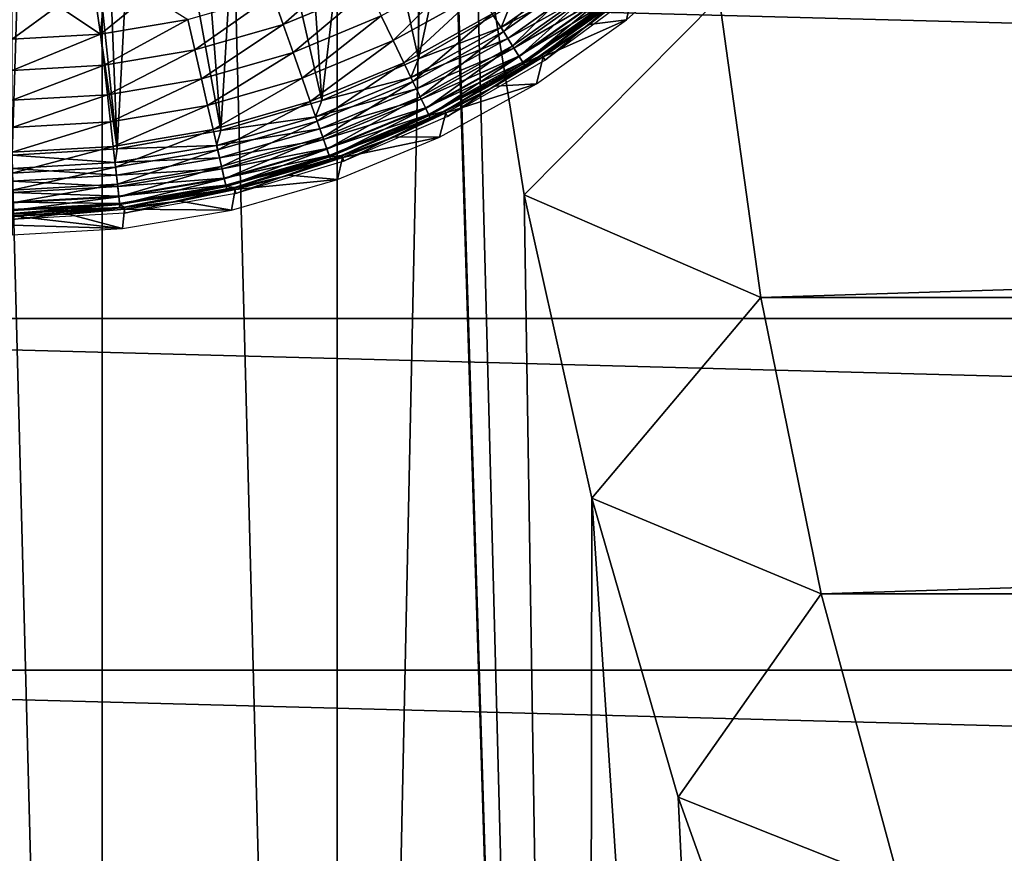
# Model space of a CAD drawing. Header units: millimetres. Extents: x -60 to 60, y -60 to 60.
# Tile 88 of 256: x -44.94 to -36.83, y -13.21 to -6.34. Entities that reach past the tile are written whole.
import ezdxf

# ---------------------------------------------------------------- set-up
doc = ezdxf.new("R2010")
doc.units = ezdxf.units.MM
doc.header["$LTSCALE"] = 81.481481
for name, color, linetype in [('106', 7, 'CONTINUOUS'), ('209', 7, 'CONTINUOUS'), ('221', 7, 'CONTINUOUS'), ('249', 7, 'CONTINUOUS'), ('282', 7, 'CONTINUOUS'), ('3', 7, 'CONTINUOUS'), ('323', 7, 'CONTINUOUS'), ('87', 7, 'CONTINUOUS'), ('95', 7, 'CONTINUOUS')]:
    doc.layers.add(name, color=color, linetype=linetype)

msp = doc.modelspace()

# ---------------------------------------------------------------- linework, layer by layer
at = {"layer": '106', "color": 7, "linetype": 'Continuous', "true_color": 0xf5f5f5}
for points in [[(-40.2807, -5.9178, 2.0123), (-40.973, -6.409, 2.0123), (-40.2154, -5.9997, 2.0485), (-40.2807, -5.9178, 2.0123)], [(-40.2807, -5.9178, 2.0123), (-40.9013, -6.2321, 2), (-40.973, -6.409, 2.0123), (-40.2807, -5.9178, 2.0123)], [(-40.2154, -5.9997, 2.0485), (-40.973, -6.409, 2.0123), (-40.9172, -6.4977, 2.0485), (-40.2154, -5.9997, 2.0485)], [(-40.2154, -5.9997, 2.0485), (-40.9172, -6.4977, 2.0485), (-40.1567, -6.0733, 2.1069), (-40.2154, -5.9997, 2.0485)], [(-40.1567, -6.0733, 2.1069), (-40.9172, -6.4977, 2.0485), (-40.8671, -6.5774, 2.1069), (-40.1567, -6.0733, 2.1069)], [(-40.1567, -6.0733, 2.1069), (-40.8671, -6.5774, 2.1069), (-40.1074, -6.1351, 2.1846), (-40.1567, -6.0733, 2.1069)], [(-40.1074, -6.1351, 2.1846), (-40.8671, -6.5774, 2.1069), (-40.8251, -6.6443, 2.1846), (-40.1074, -6.1351, 2.1846)], [(-40.1074, -6.1351, 2.1846), (-40.8251, -6.6443, 2.1846), (-40.07, -6.182, 2.2779), (-40.1074, -6.1351, 2.1846)], [(-40.2472, -6.3841, 2.4913), (-39.884, -6.097, 2.4913), (-40.0464, -6.2116, 2.382), (-40.2472, -6.3841, 2.4913)], [(-40.9013, -6.2321, 2), (-41.6525, -6.6658, 2), (-40.973, -6.409, 2.0123), (-40.9013, -6.2321, 2)], [(-40.07, -6.182, 2.2779), (-40.8251, -6.6443, 2.1846), (-40.7932, -6.6951, 2.2779), (-40.07, -6.182, 2.2779)], [(-40.07, -6.182, 2.2779), (-40.7932, -6.6951, 2.2779), (-40.0464, -6.2116, 2.382), (-40.07, -6.182, 2.2779)], [(-40.0464, -6.2116, 2.382), (-40.7932, -6.6951, 2.2779), (-40.773, -6.7272, 2.382), (-40.0464, -6.2116, 2.382)], [(-40.2472, -6.3841, 2.4913), (-40.0464, -6.2116, 2.382), (-40.773, -6.7272, 2.382), (-40.2472, -6.3841, 2.4913)], [(-40.6264, -6.6497, 2.4913), (-40.2472, -6.3841, 2.4913), (-40.773, -6.7272, 2.382), (-40.6264, -6.6497, 2.4913)], [(-40.973, -6.409, 2.0123), (-41.6525, -6.6658, 2), (-41.7159, -6.8196, 2.0123), (-40.973, -6.409, 2.0123)], [(-40.973, -6.409, 2.0123), (-41.7159, -6.8196, 2.0123), (-40.9172, -6.4977, 2.0485), (-40.973, -6.409, 2.0123)], [(-40.9172, -6.4977, 2.0485), (-41.7159, -6.8196, 2.0123), (-41.6704, -6.9139, 2.0485), (-40.9172, -6.4977, 2.0485)], [(-40.9172, -6.4977, 2.0485), (-41.6704, -6.9139, 2.0485), (-40.8671, -6.5774, 2.1069), (-40.9172, -6.4977, 2.0485)], [(-40.8671, -6.5774, 2.1069), (-41.6704, -6.9139, 2.0485), (-41.6296, -6.9988, 2.1069), (-40.8671, -6.5774, 2.1069)], [(-40.8671, -6.5774, 2.1069), (-41.6296, -6.9988, 2.1069), (-40.8251, -6.6443, 2.1846), (-40.8671, -6.5774, 2.1069)], [(-40.8251, -6.6443, 2.1846), (-41.6296, -6.9988, 2.1069), (-41.5953, -7.07, 2.1846), (-40.8251, -6.6443, 2.1846)], [(-40.8251, -6.6443, 2.1846), (-41.5953, -7.07, 2.1846), (-40.7932, -6.6951, 2.2779), (-40.8251, -6.6443, 2.1846)], [(-41.0205, -6.8927, 2.4913), (-40.6264, -6.6497, 2.4913), (-40.773, -6.7272, 2.382), (-41.0205, -6.8927, 2.4913)], [(-41.6525, -6.6658, 2), (-42.449, -7.0093, 2), (-41.7159, -6.8196, 2.0123), (-41.6525, -6.6658, 2)], [(-40.7932, -6.6951, 2.2779), (-41.5953, -7.07, 2.1846), (-41.5693, -7.124, 2.2779), (-40.7932, -6.6951, 2.2779)], [(-40.7932, -6.6951, 2.2779), (-41.5693, -7.124, 2.2779), (-40.773, -6.7272, 2.382), (-40.7932, -6.6951, 2.2779)], [(-40.773, -6.7272, 2.382), (-41.5693, -7.124, 2.2779), (-41.5528, -7.1582, 2.382), (-40.773, -6.7272, 2.382)], [(-41.0205, -6.8927, 2.4913), (-40.773, -6.7272, 2.382), (-41.5528, -7.1582, 2.382), (-41.0205, -6.8927, 2.4913)], [(-41.7159, -6.8196, 2.0123), (-42.449, -7.0093, 2), (-42.5001, -7.1444, 2.0123), (-41.7159, -6.8196, 2.0123)], [(-41.7159, -6.8196, 2.0123), (-42.5001, -7.1444, 2.0123), (-41.6704, -6.9139, 2.0485), (-41.7159, -6.8196, 2.0123)], [(-41.428, -7.1124, 2.4913), (-41.0205, -6.8927, 2.4913), (-41.5528, -7.1582, 2.382), (-41.428, -7.1124, 2.4913)], [(-41.6704, -6.9139, 2.0485), (-42.5001, -7.1444, 2.0123), (-42.4655, -7.2433, 2.0485), (-41.6704, -6.9139, 2.0485)], [(-41.6704, -6.9139, 2.0485), (-42.4655, -7.2433, 2.0485), (-41.6296, -6.9988, 2.1069), (-41.6704, -6.9139, 2.0485)], [(-42.449, -7.0093, 2), (-43.28, -7.2581, 2), (-42.5001, -7.1444, 2.0123), (-42.449, -7.0093, 2)], [(-41.6296, -6.9988, 2.1069), (-42.4655, -7.2433, 2.0485), (-42.4344, -7.3322, 2.1069), (-41.6296, -6.9988, 2.1069)], [(-41.6296, -6.9988, 2.1069), (-42.4344, -7.3322, 2.1069), (-41.5953, -7.07, 2.1846), (-41.6296, -6.9988, 2.1069)], [(-41.5953, -7.07, 2.1846), (-42.4344, -7.3322, 2.1069), (-42.4083, -7.4067, 2.1846), (-41.5953, -7.07, 2.1846)], [(-41.5953, -7.07, 2.1846), (-42.4083, -7.4067, 2.1846), (-41.5693, -7.124, 2.2779), (-41.5953, -7.07, 2.1846)], [(-41.5693, -7.124, 2.2779), (-42.4083, -7.4067, 2.1846), (-42.3885, -7.4633, 2.2779), (-41.5693, -7.124, 2.2779)], [(-41.5693, -7.124, 2.2779), (-42.3885, -7.4633, 2.2779), (-41.5528, -7.1582, 2.382), (-41.5693, -7.124, 2.2779)], [(-41.8476, -7.3081, 2.4913), (-41.428, -7.1124, 2.4913), (-41.5528, -7.1582, 2.382), (-41.8476, -7.3081, 2.4913)], [(-42.5001, -7.1444, 2.0123), (-43.28, -7.2581, 2), (-43.3157, -7.3794, 2.0123), (-42.5001, -7.1444, 2.0123)], [(-42.5001, -7.1444, 2.0123), (-43.3157, -7.3794, 2.0123), (-42.4655, -7.2433, 2.0485), (-42.5001, -7.1444, 2.0123)], [(-41.5528, -7.1582, 2.382), (-42.3885, -7.4633, 2.2779), (-42.3759, -7.4991, 2.382), (-41.5528, -7.1582, 2.382)], [(-41.8476, -7.3081, 2.4913), (-41.5528, -7.1582, 2.382), (-42.3759, -7.4991, 2.382), (-41.8476, -7.3081, 2.4913)], [(-43.28, -7.2581, 2), (-44.1343, -7.4087, 2), (-43.3157, -7.3794, 2.0123), (-43.28, -7.2581, 2)], [(-42.4655, -7.2433, 2.0485), (-43.3157, -7.3794, 2.0123), (-43.2924, -7.4815, 2.0485), (-42.4655, -7.2433, 2.0485)], [(-42.4655, -7.2433, 2.0485), (-43.2924, -7.4815, 2.0485), (-42.4344, -7.3322, 2.1069), (-42.4655, -7.2433, 2.0485)], [(-43.3157, -7.3794, 2.0123), (-44.1343, -7.4087, 2), (-44.1525, -7.5216, 2.0123), (-43.3157, -7.3794, 2.0123)], [(-43.3157, -7.3794, 2.0123), (-44.1525, -7.5216, 2.0123), (-43.2924, -7.4815, 2.0485), (-43.3157, -7.3794, 2.0123)], [(-42.4344, -7.3322, 2.1069), (-43.2924, -7.4815, 2.0485), (-43.2714, -7.5733, 2.1069), (-42.4344, -7.3322, 2.1069)], [(-42.4344, -7.3322, 2.1069), (-43.2714, -7.5733, 2.1069), (-42.4083, -7.4067, 2.1846), (-42.4344, -7.3322, 2.1069)], [(-42.2779, -7.479, 2.4913), (-41.8476, -7.3081, 2.4913), (-42.3759, -7.4991, 2.382), (-42.2779, -7.479, 2.4913)], [(-44.1343, -7.4087, 2), (-45, -7.4591, 2), (-44.1525, -7.5216, 2.0123), (-44.1343, -7.4087, 2)], [(-44.1525, -7.5216, 2.0123), (-45, -7.4591, 2), (-45, -7.5691, 2.0123), (-44.1525, -7.5216, 2.0123)], [(-42.4083, -7.4067, 2.1846), (-43.2714, -7.5733, 2.1069), (-43.2539, -7.6504, 2.1846), (-42.4083, -7.4067, 2.1846)], [(-42.4083, -7.4067, 2.1846), (-43.2539, -7.6504, 2.1846), (-42.3885, -7.4633, 2.2779), (-42.4083, -7.4067, 2.1846)], [(-44.1525, -7.5216, 2.0123), (-45, -7.5691, 2.0123), (-44.1408, -7.6256, 2.0485), (-44.1525, -7.5216, 2.0123)], [(-43.2924, -7.4815, 2.0485), (-44.1525, -7.5216, 2.0123), (-44.1408, -7.6256, 2.0485), (-43.2924, -7.4815, 2.0485)], [(-43.2924, -7.4815, 2.0485), (-44.1408, -7.6256, 2.0485), (-43.2714, -7.5733, 2.1069), (-43.2924, -7.4815, 2.0485)], [(-42.3885, -7.4633, 2.2779), (-43.2539, -7.6504, 2.1846), (-43.2405, -7.7088, 2.2779), (-42.3885, -7.4633, 2.2779)], [(-42.3885, -7.4633, 2.2779), (-43.2405, -7.7088, 2.2779), (-42.3759, -7.4991, 2.382), (-42.3885, -7.4633, 2.2779)], [(-42.3759, -7.4991, 2.382), (-43.2405, -7.7088, 2.2779), (-43.2321, -7.7458, 2.382), (-42.3759, -7.4991, 2.382)], [(-42.7173, -7.6247, 2.4913), (-42.3759, -7.4991, 2.382), (-43.2321, -7.7458, 2.382), (-42.7173, -7.6247, 2.4913)], [(-42.7173, -7.6247, 2.4913), (-42.2779, -7.479, 2.4913), (-42.3759, -7.4991, 2.382), (-42.7173, -7.6247, 2.4913)], [(-44.1408, -7.6256, 2.0485), (-45, -7.5691, 2.0123), (-45, -7.6739, 2.0485), (-44.1408, -7.6256, 2.0485)], [(-43.2714, -7.5733, 2.1069), (-44.1408, -7.6256, 2.0485), (-44.1303, -7.7192, 2.1069), (-43.2714, -7.5733, 2.1069)], [(-43.2714, -7.5733, 2.1069), (-44.1303, -7.7192, 2.1069), (-43.2539, -7.6504, 2.1846), (-43.2714, -7.5733, 2.1069)], [(-43.1645, -7.7445, 2.4913), (-42.7173, -7.6247, 2.4913), (-43.2321, -7.7458, 2.382), (-43.1645, -7.7445, 2.4913)], [(-44.1408, -7.6256, 2.0485), (-45, -7.6739, 2.0485), (-44.1303, -7.7192, 2.1069), (-44.1408, -7.6256, 2.0485)], [(-44.1303, -7.7192, 2.1069), (-45, -7.6739, 2.0485), (-45, -7.7681, 2.1069), (-44.1303, -7.7192, 2.1069)], [(-43.2539, -7.6504, 2.1846), (-44.1303, -7.7192, 2.1069), (-44.1214, -7.7978, 2.1846), (-43.2539, -7.6504, 2.1846)], [(-43.2539, -7.6504, 2.1846), (-44.1214, -7.7978, 2.1846), (-43.2405, -7.7088, 2.2779), (-43.2539, -7.6504, 2.1846)], [(-44.1303, -7.7192, 2.1069), (-45, -7.7681, 2.1069), (-44.1214, -7.7978, 2.1846), (-44.1303, -7.7192, 2.1069)], [(-44.1214, -7.7978, 2.1846), (-45, -7.7681, 2.1069), (-45, -7.8471, 2.1846), (-44.1214, -7.7978, 2.1846)], [(-43.2405, -7.7088, 2.2779), (-44.1214, -7.7978, 2.1846), (-44.1147, -7.8573, 2.2779), (-43.2405, -7.7088, 2.2779)], [(-43.2405, -7.7088, 2.2779), (-44.1147, -7.8573, 2.2779), (-43.2321, -7.7458, 2.382), (-43.2405, -7.7088, 2.2779)], [(-43.2321, -7.7458, 2.382), (-44.1147, -7.8573, 2.2779), (-44.1104, -7.895, 2.382), (-43.2321, -7.7458, 2.382)], [(-43.6179, -7.8381, 2.4913), (-43.2321, -7.7458, 2.382), (-44.1104, -7.895, 2.382), (-43.6179, -7.8381, 2.4913)], [(-43.6179, -7.8381, 2.4913), (-43.1645, -7.7445, 2.4913), (-43.2321, -7.7458, 2.382), (-43.6179, -7.8381, 2.4913)], [(-44.1214, -7.7978, 2.1846), (-45, -7.8471, 2.1846), (-44.1147, -7.8573, 2.2779), (-44.1214, -7.7978, 2.1846)], [(-44.1147, -7.8573, 2.2779), (-45, -7.8471, 2.1846), (-45, -7.907, 2.2779), (-44.1147, -7.8573, 2.2779)], [(-44.1147, -7.8573, 2.2779), (-45, -7.907, 2.2779), (-44.1104, -7.895, 2.382), (-44.1147, -7.8573, 2.2779)], [(-44.076, -7.9052, 2.4913), (-43.6179, -7.8381, 2.4913), (-44.1104, -7.895, 2.382), (-44.076, -7.9052, 2.4913)], [(-44.1104, -7.895, 2.382), (-45, -7.907, 2.2779), (-45, -7.945, 2.382), (-44.1104, -7.895, 2.382)], [(-44.5372, -7.9456, 2.4913), (-44.1104, -7.895, 2.382), (-45, -7.945, 2.382), (-44.5372, -7.9456, 2.4913)], [(-45, -7.959, 2.4913), (-44.5372, -7.9456, 2.4913), (-45, -7.945, 2.382), (-45, -7.959, 2.4913)], [(-44.5372, -7.9456, 2.4913), (-44.076, -7.9052, 2.4913), (-44.1104, -7.895, 2.382), (-44.5372, -7.9456, 2.4913)]]:
    msp.add_3dface(points, dxfattribs=at)
at = {"layer": '209', "color": 151, "linetype": 'Continuous', "true_color": 0x7dbfed}
for points in [[(-44.2586, 35.8396, 28.5), (-42.3223, -38.1068, 28.5), (-42.3223, 38.1068, 28.5), (-44.2586, 35.8396, 28.5)], [(-42.3223, -38.1068, 28.5), (-41.5193, -0.1431, 28.5), (-42.3223, 38.1068, 28.5), (-42.3223, -38.1068, 28.5)], [(-46.0737, 33.4741, 28.5), (-44.2586, -35.8396, 28.5), (-44.2586, 35.8396, 28.5), (-46.0737, 33.4741, 28.5)], [(-44.2586, -35.8396, 28.5), (-42.3223, -38.1068, 28.5), (-44.2586, 35.8396, 28.5), (-44.2586, -35.8396, 28.5)], [(-46.0737, -33.4741, 28.5), (-44.2586, -35.8396, 28.5), (-46.0737, 33.4741, 28.5), (-46.0737, -33.4741, 28.5)], [(-40.2699, -40.2696, 28.5), (-41.5193, -0.1431, 28.5), (-42.3223, -38.1068, 28.5), (-40.2699, -40.2696, 28.5)], [(-41.4314, -2.7044, 28.5), (-41.5193, -0.1431, 28.5), (-40.2699, -40.2696, 28.5), (-41.4314, -2.7044, 28.5)], [(-41.1856, -5.2555, 28.5), (-41.4314, -2.7044, 28.5), (-40.2699, -40.2696, 28.5), (-41.1856, -5.2555, 28.5)], [(-40.7829, -7.7864, 28.5), (-41.1856, -5.2555, 28.5), (-40.2699, -40.2696, 28.5), (-40.7829, -7.7864, 28.5)], [(-40.2248, -10.2878, 28.5), (-40.7829, -7.7864, 28.5), (-40.2699, -40.2696, 28.5), (-40.2248, -10.2878, 28.5)], [(-38.1071, -42.322, 28.5), (-40.2248, -10.2878, 28.5), (-40.2699, -40.2696, 28.5), (-38.1071, -42.322, 28.5)], [(-39.5135, -12.7498, 28.5), (-40.2248, -10.2878, 28.5), (-38.1071, -42.322, 28.5), (-39.5135, -12.7498, 28.5)], [(-38.6516, -15.1633, 28.5), (-39.5135, -12.7498, 28.5), (-38.1071, -42.322, 28.5), (-38.6516, -15.1633, 28.5)]]:
    msp.add_3dface(points, dxfattribs=at)
at = {"layer": '221', "color": 151, "linetype": 'Continuous', "true_color": 0x7dbfed}
for points in [[(-40.6359, -6.6353, 16.8297), (-39.8951, -6.0838, 16.8297), (-40.6086, -6.6767, 13.9913), (-40.6359, -6.6353, 16.8297)], [(-40.6086, -6.6767, 13.9913), (-39.8951, -6.0838, 16.8297), (-39.8632, -6.1218, 13.9913), (-40.6086, -6.6767, 13.9913)], [(-41.4357, -7.0971, 16.8297), (-40.6359, -6.6353, 16.8297), (-41.4135, -7.1414, 13.9913), (-41.4357, -7.0971, 16.8297)], [(-41.4135, -7.1414, 13.9913), (-40.6359, -6.6353, 16.8297), (-40.6086, -6.6767, 13.9913), (-41.4135, -7.1414, 13.9913)], [(-42.2837, -7.4629, 16.8297), (-41.4357, -7.0971, 16.8297), (-42.2668, -7.5095, 13.9913), (-42.2837, -7.4629, 16.8297)], [(-42.2668, -7.5095, 13.9913), (-41.4357, -7.0971, 16.8297), (-41.4135, -7.1414, 13.9913), (-42.2668, -7.5095, 13.9913)], [(-43.1685, -7.7278, 16.8297), (-42.2837, -7.4629, 16.8297), (-43.1571, -7.776, 13.9913), (-43.1685, -7.7278, 16.8297)], [(-43.1571, -7.776, 13.9913), (-42.2837, -7.4629, 16.8297), (-42.2668, -7.5095, 13.9913), (-43.1571, -7.776, 13.9913)], [(-44.078, -7.8882, 16.8297), (-43.1685, -7.7278, 16.8297), (-44.0723, -7.9374, 13.9913), (-44.078, -7.8882, 16.8297)], [(-44.0723, -7.9374, 13.9913), (-43.1685, -7.7278, 16.8297), (-43.1571, -7.776, 13.9913), (-44.0723, -7.9374, 13.9913)], [(-45, -7.9419, 16.8297), (-44.078, -7.8882, 16.8297), (-45, -7.9667, 15.4105), (-45, -7.9419, 16.8297)], [(-45, -7.9667, 15.4105), (-44.078, -7.8882, 16.8297), (-45, -7.9914, 13.9913), (-45, -7.9667, 15.4105)], [(-45, -7.9914, 13.9913), (-44.078, -7.8882, 16.8297), (-44.0723, -7.9374, 13.9913), (-45, -7.9914, 13.9913)]]:
    msp.add_3dface(points, dxfattribs=at)
at = {"layer": '249', "color": 151, "linetype": 'Continuous', "true_color": 0x7dbfed}
for points in [[(-41.1856, -5.2555, 28.5), (-40.7829, -7.7864, 28.5), (-39.1759, -6.1635, 22.0071), (-41.1856, -5.2555, 28.5)], [(-39.1759, -6.1635, 22.0071), (-40.7829, -7.7864, 28.5), (-38.8331, -8.6329, 22.4372), (-39.1759, -6.1635, 22.0071)], [(-40.7829, -7.7864, 28.5), (-40.2248, -10.2878, 28.5), (-38.8331, -8.6329, 22.4372), (-40.7829, -7.7864, 28.5)], [(-38.8331, -8.6329, 22.4372), (-40.2248, -10.2878, 28.5), (-38.3354, -11.0747, 22.8625), (-38.8331, -8.6329, 22.4372)], [(-40.2248, -10.2878, 28.5), (-39.5135, -12.7498, 28.5), (-38.3354, -11.0747, 22.8625), (-40.2248, -10.2878, 28.5)], [(-38.3354, -11.0747, 22.8625), (-39.5135, -12.7498, 28.5), (-37.6852, -13.4787, 23.2812), (-38.3354, -11.0747, 22.8625)], [(-39.5135, -12.7498, 28.5), (-38.6516, -15.1633, 28.5), (-37.6852, -13.4787, 23.2812), (-39.5135, -12.7498, 28.5)]]:
    msp.add_3dface(points, dxfattribs=at)
at = {"layer": '282', "color": 151, "linetype": 'Continuous', "true_color": 0x7dbfed}
for points in [[(-40.3647, -5.8125, 18.0118), (-40.9525, -6.4416, 17.8125), (-41.0446, -6.2949, 18.0118), (-40.3647, -5.8125, 18.0118)], [(-40.2567, -5.948, 17.8125), (-40.9525, -6.4416, 17.8125), (-40.3647, -5.8125, 18.0118), (-40.2567, -5.948, 17.8125)], [(-42.1775, -5.8609, 18.4795), (-42.7666, -6.3826, 18.4185), (-42.8515, -6.1401, 18.4795), (-42.1775, -5.8609, 18.4795)], [(-42.066, -6.0924, 18.4185), (-42.7666, -6.3826, 18.4185), (-42.1775, -5.8609, 18.4795), (-42.066, -6.0924, 18.4185)], [(-41.2723, -5.9325, 18.3185), (-41.862, -6.5162, 18.1818), (-41.96, -6.3126, 18.3185), (-41.2723, -5.9325, 18.3185)], [(-41.1521, -6.1238, 18.1818), (-41.862, -6.5162, 18.1818), (-41.2723, -5.9325, 18.3185), (-41.1521, -6.1238, 18.1818)], [(-40.2567, -5.948, 17.8125), (-40.8778, -6.5605, 17.5888), (-40.9525, -6.4416, 17.8125), (-40.2567, -5.948, 17.8125)], [(-40.1692, -6.0577, 17.5888), (-40.8778, -6.5605, 17.5888), (-40.2567, -5.948, 17.8125), (-40.1692, -6.0577, 17.5888)], [(-40.1692, -6.0577, 17.5888), (-40.8225, -6.6485, 17.3461), (-40.8778, -6.5605, 17.5888), (-40.1692, -6.0577, 17.5888)], [(-40.1043, -6.139, 17.3461), (-40.8225, -6.6485, 17.3461), (-40.1692, -6.0577, 17.5888), (-40.1043, -6.139, 17.3461)], [(-39.8951, -6.0838, 16.8297), (-40.6359, -6.6353, 16.8297), (-40.0637, -6.1899, 17.0902), (-39.8951, -6.0838, 16.8297)], [(-44.2478, -6.1966, 18.5), (-43.875, -6.1399, 18.5), (-44.2717, -6.4642, 18.4795), (-44.2478, -6.1966, 18.5)], [(-43.875, -6.1399, 18.5), (-43.5525, -6.342, 18.4795), (-44.2717, -6.4642, 18.4795), (-43.875, -6.1399, 18.5)], [(-42.8515, -6.1401, 18.4795), (-43.4953, -6.5925, 18.4185), (-43.5525, -6.342, 18.4795), (-42.8515, -6.1401, 18.4795)], [(-42.7666, -6.3826, 18.4185), (-43.4953, -6.5925, 18.4185), (-42.8515, -6.1401, 18.4795), (-42.7666, -6.3826, 18.4185)], [(-42.066, -6.0924, 18.4185), (-42.6859, -6.6133, 18.3185), (-42.7666, -6.3826, 18.4185), (-42.066, -6.0924, 18.4185)], [(-41.96, -6.3126, 18.3185), (-42.6859, -6.6133, 18.3185), (-42.066, -6.0924, 18.4185), (-41.96, -6.3126, 18.3185)], [(-41.1521, -6.1238, 18.1818), (-41.7743, -6.6982, 18.0118), (-41.862, -6.5162, 18.1818), (-41.1521, -6.1238, 18.1818)], [(-41.0446, -6.2949, 18.0118), (-41.7743, -6.6982, 18.0118), (-41.1521, -6.1238, 18.1818), (-41.0446, -6.2949, 18.0118)], [(-40.1043, -6.139, 17.3461), (-40.7878, -6.7037, 17.0902), (-40.8225, -6.6485, 17.3461), (-40.1043, -6.139, 17.3461)], [(-40.0637, -6.1899, 17.0902), (-40.7878, -6.7037, 17.0902), (-40.1043, -6.139, 17.3461), (-40.0637, -6.1899, 17.0902)], [(-45, -6.5051, 18.4795), (-44.6233, -6.2308, 18.5), (-44.2717, -6.4642, 18.4795), (-45, -6.5051, 18.4795)], [(-45, -6.2421, 18.5), (-44.6233, -6.2308, 18.5), (-45, -6.5051, 18.4795), (-45, -6.2421, 18.5)], [(-44.6233, -6.2308, 18.5), (-44.2478, -6.1966, 18.5), (-44.2717, -6.4642, 18.4795), (-44.6233, -6.2308, 18.5)], [(-40.0637, -6.1899, 17.0902), (-40.6359, -6.6353, 16.8297), (-40.7878, -6.7037, 17.0902), (-40.0637, -6.1899, 17.0902)], [(-41.96, -6.3126, 18.3185), (-42.6113, -6.8265, 18.1818), (-42.6859, -6.6133, 18.3185), (-41.96, -6.3126, 18.3185)], [(-41.862, -6.5162, 18.1818), (-42.6113, -6.8265, 18.1818), (-41.96, -6.3126, 18.3185), (-41.862, -6.5162, 18.1818)], [(-41.0446, -6.2949, 18.0118), (-41.6991, -6.8543, 17.8125), (-41.7743, -6.6982, 18.0118), (-41.0446, -6.2949, 18.0118)], [(-40.9525, -6.4416, 17.8125), (-41.6991, -6.8543, 17.8125), (-41.0446, -6.2949, 18.0118), (-40.9525, -6.4416, 17.8125)], [(-43.5525, -6.342, 18.4795), (-44.2429, -6.7196, 18.4185), (-44.2717, -6.4642, 18.4795), (-43.5525, -6.342, 18.4795)], [(-43.4953, -6.5925, 18.4185), (-44.2429, -6.7196, 18.4185), (-43.5525, -6.342, 18.4795), (-43.4953, -6.5925, 18.4185)], [(-42.7666, -6.3826, 18.4185), (-43.4409, -6.8308, 18.3185), (-43.4953, -6.5925, 18.4185), (-42.7666, -6.3826, 18.4185)], [(-42.6859, -6.6133, 18.3185), (-43.4409, -6.8308, 18.3185), (-42.7666, -6.3826, 18.4185), (-42.6859, -6.6133, 18.3185)], [(-44.2429, -6.7196, 18.4185), (-45, -6.7621, 18.4185), (-44.2717, -6.4642, 18.4795), (-44.2429, -6.7196, 18.4185)], [(-45, -6.7621, 18.4185), (-45, -6.5051, 18.4795), (-44.2717, -6.4642, 18.4795), (-45, -6.7621, 18.4185)], [(-40.9525, -6.4416, 17.8125), (-41.6382, -6.9807, 17.5888), (-41.6991, -6.8543, 17.8125), (-40.9525, -6.4416, 17.8125)], [(-40.8778, -6.5605, 17.5888), (-41.6382, -6.9807, 17.5888), (-40.9525, -6.4416, 17.8125), (-40.8778, -6.5605, 17.5888)], [(-41.862, -6.5162, 18.1818), (-42.5446, -7.0172, 18.0118), (-42.6113, -6.8265, 18.1818), (-41.862, -6.5162, 18.1818)], [(-41.7743, -6.6982, 18.0118), (-42.5446, -7.0172, 18.0118), (-41.862, -6.5162, 18.1818), (-41.7743, -6.6982, 18.0118)], [(-40.8778, -6.5605, 17.5888), (-41.5931, -7.0744, 17.3461), (-41.6382, -6.9807, 17.5888), (-40.8778, -6.5605, 17.5888)], [(-40.8225, -6.6485, 17.3461), (-41.5931, -7.0744, 17.3461), (-40.8778, -6.5605, 17.5888), (-40.8225, -6.6485, 17.3461)], [(-43.4953, -6.5925, 18.4185), (-44.2155, -6.9624, 18.3185), (-44.2429, -6.7196, 18.4185), (-43.4953, -6.5925, 18.4185)], [(-43.4409, -6.8308, 18.3185), (-44.2155, -6.9624, 18.3185), (-43.4953, -6.5925, 18.4185), (-43.4409, -6.8308, 18.3185)], [(-42.6859, -6.6133, 18.3185), (-43.3906, -7.0511, 18.1818), (-43.4409, -6.8308, 18.3185), (-42.6859, -6.6133, 18.3185)], [(-42.6113, -6.8265, 18.1818), (-43.3906, -7.0511, 18.1818), (-42.6859, -6.6133, 18.3185), (-42.6113, -6.8265, 18.1818)], [(-40.8225, -6.6485, 17.3461), (-41.5649, -7.1331, 17.0902), (-41.5931, -7.0744, 17.3461), (-40.8225, -6.6485, 17.3461)], [(-40.7878, -6.7037, 17.0902), (-41.5649, -7.1331, 17.0902), (-40.8225, -6.6485, 17.3461), (-40.7878, -6.7037, 17.0902)], [(-40.6359, -6.6353, 16.8297), (-41.4357, -7.0971, 16.8297), (-40.7878, -6.7037, 17.0902), (-40.6359, -6.6353, 16.8297)], [(-45, -7.0065, 18.3185), (-45, -6.7621, 18.4185), (-44.2429, -6.7196, 18.4185), (-45, -7.0065, 18.3185)], [(-44.2155, -6.9624, 18.3185), (-45, -7.0065, 18.3185), (-44.2429, -6.7196, 18.4185), (-44.2155, -6.9624, 18.3185)], [(-41.7743, -6.6982, 18.0118), (-42.4873, -7.1808, 17.8125), (-42.5446, -7.0172, 18.0118), (-41.7743, -6.6982, 18.0118)], [(-41.6991, -6.8543, 17.8125), (-42.4873, -7.1808, 17.8125), (-41.7743, -6.6982, 18.0118), (-41.6991, -6.8543, 17.8125)], [(-40.7878, -6.7037, 17.0902), (-41.4357, -7.0971, 16.8297), (-41.5649, -7.1331, 17.0902), (-40.7878, -6.7037, 17.0902)], [(-43.4409, -6.8308, 18.3185), (-44.1902, -7.1869, 18.1818), (-44.2155, -6.9624, 18.3185), (-43.4409, -6.8308, 18.3185)], [(-43.3906, -7.0511, 18.1818), (-44.1902, -7.1869, 18.1818), (-43.4409, -6.8308, 18.3185), (-43.3906, -7.0511, 18.1818)], [(-42.6113, -6.8265, 18.1818), (-43.3457, -7.248, 18.0118), (-43.3906, -7.0511, 18.1818), (-42.6113, -6.8265, 18.1818)], [(-42.5446, -7.0172, 18.0118), (-43.3457, -7.248, 18.0118), (-42.6113, -6.8265, 18.1818), (-42.5446, -7.0172, 18.0118)], [(-41.6991, -6.8543, 17.8125), (-42.441, -7.3132, 17.5888), (-42.4873, -7.1808, 17.8125), (-41.6991, -6.8543, 17.8125)], [(-41.6382, -6.9807, 17.5888), (-42.441, -7.3132, 17.5888), (-41.6991, -6.8543, 17.8125), (-41.6382, -6.9807, 17.5888)], [(-44.1902, -7.1869, 18.1818), (-45, -7.2324, 18.1818), (-44.2155, -6.9624, 18.3185), (-44.1902, -7.1869, 18.1818)], [(-45, -7.2324, 18.1818), (-45, -7.0065, 18.3185), (-44.2155, -6.9624, 18.3185), (-45, -7.2324, 18.1818)], [(-43.3906, -7.0511, 18.1818), (-44.1676, -7.3877, 18.0118), (-44.1902, -7.1869, 18.1818), (-43.3906, -7.0511, 18.1818)], [(-43.3457, -7.248, 18.0118), (-44.1676, -7.3877, 18.0118), (-43.3906, -7.0511, 18.1818), (-43.3457, -7.248, 18.0118)], [(-42.5446, -7.0172, 18.0118), (-43.3071, -7.417, 17.8125), (-43.3457, -7.248, 18.0118), (-42.5446, -7.0172, 18.0118)], [(-42.4873, -7.1808, 17.8125), (-43.3071, -7.417, 17.8125), (-42.5446, -7.0172, 18.0118), (-42.4873, -7.1808, 17.8125)], [(-41.6382, -6.9807, 17.5888), (-42.4066, -7.4114, 17.3461), (-42.441, -7.3132, 17.5888), (-41.6382, -6.9807, 17.5888)], [(-41.5931, -7.0744, 17.3461), (-42.4066, -7.4114, 17.3461), (-41.6382, -6.9807, 17.5888), (-41.5931, -7.0744, 17.3461)], [(-41.5931, -7.0744, 17.3461), (-42.3851, -7.4729, 17.0902), (-42.4066, -7.4114, 17.3461), (-41.5931, -7.0744, 17.3461)], [(-41.5649, -7.1331, 17.0902), (-42.3851, -7.4729, 17.0902), (-41.5931, -7.0744, 17.3461), (-41.5649, -7.1331, 17.0902)], [(-41.5649, -7.1331, 17.0902), (-42.2837, -7.4629, 16.8297), (-42.3851, -7.4729, 17.0902), (-41.5649, -7.1331, 17.0902)], [(-41.4357, -7.0971, 16.8297), (-42.2837, -7.4629, 16.8297), (-41.5649, -7.1331, 17.0902), (-41.4357, -7.0971, 16.8297)], [(-44.1676, -7.3877, 18.0118), (-45, -7.4344, 18.0118), (-44.1902, -7.1869, 18.1818), (-44.1676, -7.3877, 18.0118)], [(-45, -7.4344, 18.0118), (-45, -7.2324, 18.1818), (-44.1902, -7.1869, 18.1818), (-45, -7.4344, 18.0118)], [(-42.4873, -7.1808, 17.8125), (-43.2759, -7.5538, 17.5888), (-43.3071, -7.417, 17.8125), (-42.4873, -7.1808, 17.8125)], [(-42.441, -7.3132, 17.5888), (-43.2759, -7.5538, 17.5888), (-42.4873, -7.1808, 17.8125), (-42.441, -7.3132, 17.5888)], [(-43.3457, -7.248, 18.0118), (-44.1482, -7.5599, 17.8125), (-44.1676, -7.3877, 18.0118), (-43.3457, -7.248, 18.0118)], [(-43.3071, -7.417, 17.8125), (-44.1482, -7.5599, 17.8125), (-43.3457, -7.248, 18.0118), (-43.3071, -7.417, 17.8125)], [(-42.441, -7.3132, 17.5888), (-43.2528, -7.6552, 17.3461), (-43.2759, -7.5538, 17.5888), (-42.441, -7.3132, 17.5888)], [(-42.4066, -7.4114, 17.3461), (-43.2528, -7.6552, 17.3461), (-42.441, -7.3132, 17.5888), (-42.4066, -7.4114, 17.3461)], [(-44.1482, -7.5599, 17.8125), (-45, -7.6077, 17.8125), (-44.1676, -7.3877, 18.0118), (-44.1482, -7.5599, 17.8125)], [(-45, -7.6077, 17.8125), (-45, -7.4344, 18.0118), (-44.1676, -7.3877, 18.0118), (-45, -7.6077, 17.8125)], [(-43.3071, -7.417, 17.8125), (-44.1325, -7.6993, 17.5888), (-44.1482, -7.5599, 17.8125), (-43.3071, -7.417, 17.8125)], [(-43.2759, -7.5538, 17.5888), (-44.1325, -7.6993, 17.5888), (-43.3071, -7.417, 17.8125), (-43.2759, -7.5538, 17.5888)], [(-42.4066, -7.4114, 17.3461), (-43.2383, -7.7187, 17.0902), (-43.2528, -7.6552, 17.3461), (-42.4066, -7.4114, 17.3461)], [(-42.3851, -7.4729, 17.0902), (-43.2383, -7.7187, 17.0902), (-42.4066, -7.4114, 17.3461), (-42.3851, -7.4729, 17.0902)], [(-42.3851, -7.4729, 17.0902), (-43.1685, -7.7278, 16.8297), (-43.2383, -7.7187, 17.0902), (-42.3851, -7.4729, 17.0902)], [(-42.2837, -7.4629, 16.8297), (-43.1685, -7.7278, 16.8297), (-42.3851, -7.4729, 17.0902), (-42.2837, -7.4629, 16.8297)], [(-44.1325, -7.6993, 17.5888), (-45, -7.748, 17.5888), (-44.1482, -7.5599, 17.8125), (-44.1325, -7.6993, 17.5888)], [(-45, -7.748, 17.5888), (-45, -7.6077, 17.8125), (-44.1482, -7.5599, 17.8125), (-45, -7.748, 17.5888)], [(-43.2759, -7.5538, 17.5888), (-44.1209, -7.8027, 17.3461), (-44.1325, -7.6993, 17.5888), (-43.2759, -7.5538, 17.5888)], [(-43.2528, -7.6552, 17.3461), (-44.1209, -7.8027, 17.3461), (-43.2759, -7.5538, 17.5888), (-43.2528, -7.6552, 17.3461)], [(-44.1209, -7.8027, 17.3461), (-45, -7.852, 17.3461), (-44.1325, -7.6993, 17.5888), (-44.1209, -7.8027, 17.3461)], [(-45, -7.852, 17.3461), (-45, -7.748, 17.5888), (-44.1325, -7.6993, 17.5888), (-45, -7.852, 17.3461)], [(-43.2528, -7.6552, 17.3461), (-44.1136, -7.8674, 17.0902), (-44.1209, -7.8027, 17.3461), (-43.2528, -7.6552, 17.3461)], [(-43.2383, -7.7187, 17.0902), (-44.1136, -7.8674, 17.0902), (-43.2528, -7.6552, 17.3461), (-43.2383, -7.7187, 17.0902)], [(-43.2383, -7.7187, 17.0902), (-44.078, -7.8882, 16.8297), (-44.1136, -7.8674, 17.0902), (-43.2383, -7.7187, 17.0902)], [(-43.1685, -7.7278, 16.8297), (-44.078, -7.8882, 16.8297), (-43.2383, -7.7187, 17.0902), (-43.1685, -7.7278, 16.8297)], [(-44.1136, -7.8674, 17.0902), (-45, -7.9172, 17.0902), (-44.1209, -7.8027, 17.3461), (-44.1136, -7.8674, 17.0902)], [(-45, -7.9172, 17.0902), (-45, -7.852, 17.3461), (-44.1209, -7.8027, 17.3461), (-45, -7.9172, 17.0902)], [(-44.078, -7.8882, 16.8297), (-45, -7.9419, 16.8297), (-44.1136, -7.8674, 17.0902), (-44.078, -7.8882, 16.8297)], [(-45, -7.9419, 16.8297), (-45, -7.9172, 17.0902), (-44.1136, -7.8674, 17.0902), (-45, -7.9419, 16.8297)]]:
    msp.add_3dface(points, dxfattribs=at)
at = {"layer": '3', "color": 7, "linetype": 'Continuous', "true_color": 0xf5f5f5}
for points in [[(-54.6634, -8.8067, -3), (-55.0547, -5.8849, -3), (54.6634, -8.8067, -3), (-54.6634, -8.8067, -3)], [(54.6634, -8.8067, -3), (-55.0547, -5.8849, -3), (55.0547, -5.8849, -3), (54.6634, -8.8067, -3)], [(-54.1172, -11.7035, -3), (-54.6634, -8.8067, -3), (54.1172, -11.7035, -3), (-54.1172, -11.7035, -3)], [(54.1172, -11.7035, -3), (-54.6634, -8.8067, -3), (54.6634, -8.8067, -3), (54.1172, -11.7035, -3)], [(-53.4176, -14.5672, -3), (-54.1172, -11.7035, -3), (53.4176, -14.5672, -3), (-53.4176, -14.5672, -3)], [(53.4176, -14.5672, -3), (-54.1172, -11.7035, -3), (54.1172, -11.7035, -3), (53.4176, -14.5672, -3)]]:
    msp.add_3dface(points, dxfattribs=at)
at = {"layer": '323', "color": 151, "linetype": 'Continuous', "true_color": 0x7dbfed}
for points in [[(39.1759, -6.1635, 22.0071), (-39.1759, -6.1635, 22.0071), (-38.8331, -8.6329, 22.4372), (39.1759, -6.1635, 22.0071)], [(38.8331, -8.6329, 22.4372), (39.1759, -6.1635, 22.0071), (-38.8331, -8.6329, 22.4372), (38.8331, -8.6329, 22.4372)], [(38.8331, -8.6329, 22.4372), (-38.8331, -8.6329, 22.4372), (-38.3354, -11.0747, 22.8625), (38.8331, -8.6329, 22.4372)], [(38.3354, -11.0747, 22.8625), (38.8331, -8.6329, 22.4372), (-38.3354, -11.0747, 22.8625), (38.3354, -11.0747, 22.8625)], [(38.3354, -11.0747, 22.8625), (-38.3354, -11.0747, 22.8625), (-37.6852, -13.4787, 23.2812), (38.3354, -11.0747, 22.8625)], [(37.6852, -13.4787, 23.2812), (38.3354, -11.0747, 22.8625), (-37.6852, -13.4787, 23.2812), (37.6852, -13.4787, 23.2812)]]:
    msp.add_3dface(points, dxfattribs=at)
at = {"layer": '87', "color": 7, "linetype": 'Continuous', "true_color": 0xf5f5f5}
for points in [[(-45.0309, -2.053, 2), (-45, -7.4591, 2), (-44.8475, -2.5109, 2), (-45.0309, -2.053, 2)], [(-45, -7.4591, 2), (-44.1343, -7.4087, 2), (-44.8475, -2.5109, 2), (-45, -7.4591, 2)], [(-44.8475, -2.5109, 2), (-44.1343, -7.4087, 2), (-44.6008, -2.9381, 2), (-44.8475, -2.5109, 2)], [(-44.6008, -2.9381, 2), (-44.1343, -7.4087, 2), (-44.2958, -3.3258, 2), (-44.6008, -2.9381, 2)], [(-44.2958, -3.3258, 2), (-44.1343, -7.4087, 2), (-43.9388, -3.6661, 2), (-44.2958, -3.3258, 2)], [(-44.1343, -7.4087, 2), (-43.28, -7.2581, 2), (-43.9388, -3.6661, 2), (-44.1343, -7.4087, 2)], [(-43.9388, -3.6661, 2), (-43.28, -7.2581, 2), (-43.5369, -3.9522, 2), (-43.9388, -3.6661, 2)], [(-43.5369, -3.9522, 2), (-43.28, -7.2581, 2), (-43.0985, -4.1782, 2), (-43.5369, -3.9522, 2)], [(-43.28, -7.2581, 2), (-42.449, -7.0093, 2), (-43.0985, -4.1782, 2), (-43.28, -7.2581, 2)], [(-43.0985, -4.1782, 2), (-42.449, -7.0093, 2), (-42.6323, -4.3394, 2), (-43.0985, -4.1782, 2)], [(-42.6323, -4.3394, 2), (-42.449, -7.0093, 2), (-42.1479, -4.4327, 2), (-42.6323, -4.3394, 2)], [(-42.449, -7.0093, 2), (-41.6525, -6.6658, 2), (-42.1479, -4.4327, 2), (-42.449, -7.0093, 2)], [(-42.1479, -4.4327, 2), (-41.6525, -6.6658, 2), (-41.6552, -4.4561, 2), (-42.1479, -4.4327, 2)], [(-41.6552, -4.4561, 2), (-41.6525, -6.6658, 2), (-41.1642, -4.4091, 2), (-41.6552, -4.4561, 2)], [(-41.6525, -6.6658, 2), (-40.9013, -6.2321, 2), (-41.1642, -4.4091, 2), (-41.6525, -6.6658, 2)]]:
    msp.add_3dface(points, dxfattribs=at)
at = {"layer": '95', "color": 7, "linetype": 'Continuous', "true_color": 0xf5f5f5}
for points in [[(-39.9395, -6.3457, 11.5087), (-39.2608, -5.7392, 11.5087), (-39.884, -6.097, 2.4913), (-39.9395, -6.3457, 11.5087)], [(-40.2472, -6.3841, 2.4913), (-39.9395, -6.3457, 11.5087), (-39.884, -6.097, 2.4913), (-40.2472, -6.3841, 2.4913)], [(-40.6818, -6.8724, 11.5087), (-39.9395, -6.3457, 11.5087), (-40.6264, -6.6497, 2.4913), (-40.6818, -6.8724, 11.5087)], [(-40.6264, -6.6497, 2.4913), (-39.9395, -6.3457, 11.5087), (-40.2472, -6.3841, 2.4913), (-40.6264, -6.6497, 2.4913)], [(-41.0205, -6.8927, 2.4913), (-40.6818, -6.8724, 11.5087), (-40.6264, -6.6497, 2.4913), (-41.0205, -6.8927, 2.4913)], [(-41.4784, -7.3126, 11.5087), (-40.6818, -6.8724, 11.5087), (-41.428, -7.1124, 2.4913), (-41.4784, -7.3126, 11.5087)], [(-41.428, -7.1124, 2.4913), (-40.6818, -6.8724, 11.5087), (-41.0205, -6.8927, 2.4913), (-41.428, -7.1124, 2.4913)], [(-41.8476, -7.3081, 2.4913), (-41.4784, -7.3126, 11.5087), (-41.428, -7.1124, 2.4913), (-41.8476, -7.3081, 2.4913)], [(-42.3193, -7.661, 11.5087), (-41.4784, -7.3126, 11.5087), (-42.2779, -7.479, 2.4913), (-42.3193, -7.661, 11.5087)], [(-42.2779, -7.479, 2.4913), (-41.4784, -7.3126, 11.5087), (-41.8476, -7.3081, 2.4913), (-42.2779, -7.479, 2.4913)], [(-42.7173, -7.6247, 2.4913), (-42.3193, -7.661, 11.5087), (-42.2779, -7.479, 2.4913), (-42.7173, -7.6247, 2.4913)], [(-43.1645, -7.7445, 2.4913), (-42.3193, -7.661, 11.5087), (-42.7173, -7.6247, 2.4913), (-43.1645, -7.7445, 2.4913)], [(-43.1939, -7.9129, 11.5087), (-42.3193, -7.661, 11.5087), (-43.1645, -7.7445, 2.4913), (-43.1939, -7.9129, 11.5087)], [(-43.6179, -7.8381, 2.4913), (-43.1939, -7.9129, 11.5087), (-43.1645, -7.7445, 2.4913), (-43.6179, -7.8381, 2.4913)], [(-44.076, -7.9052, 2.4913), (-43.1939, -7.9129, 11.5087), (-43.6179, -7.8381, 2.4913), (-44.076, -7.9052, 2.4913)], [(-45, -7.959, 2.4913), (-44.0912, -8.0654, 11.5087), (-44.5372, -7.9456, 2.4913), (-45, -7.959, 2.4913)], [(-44.5372, -7.9456, 2.4913), (-44.0912, -8.0654, 11.5087), (-44.076, -7.9052, 2.4913), (-44.5372, -7.9456, 2.4913)], [(-44.0912, -8.0654, 11.5087), (-43.1939, -7.9129, 11.5087), (-44.076, -7.9052, 2.4913), (-44.0912, -8.0654, 11.5087)], [(-45, -7.959, 2.4913), (-45, -8.0377, 7), (-44.0912, -8.0654, 11.5087), (-45, -7.959, 2.4913)], [(-45, -8.0377, 7), (-45, -8.1164, 11.5087), (-44.0912, -8.0654, 11.5087), (-45, -8.0377, 7)]]:
    msp.add_3dface(points, dxfattribs=at)

doc.saveas('drawing.dxf')
